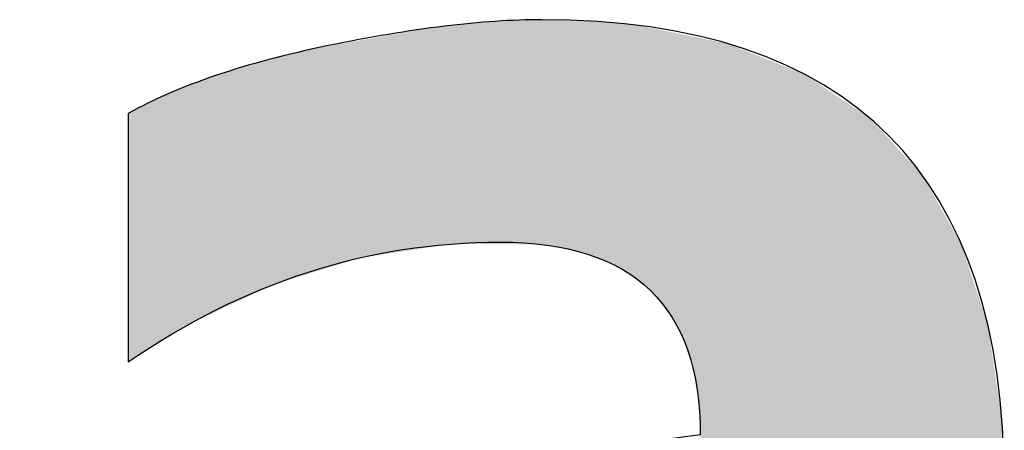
# Model space of a CAD drawing. Extents: x 68 to 125, y 76 to 211.
# Tile 64 of 89: x 94.11 to 95.301, y 207.213 to 207.709. Entities that reach past the tile are written whole.
import ezdxf

# ---------------------------------------------------------------- set-up
doc = ezdxf.new("R2010")
doc.units = 0
doc.layers.add('MAKE2D___U_53EF_U_89C1_U_0', color=7, linetype='CONTINUOUS')

# ---------------------------------------------------------------- blocks, each defined once
blk = doc.blocks.new('*U12')
at = {"layer": 'MAKE2D___U_53EF_U_89C1_U_0', "color": 252}
for points in [[(94.6516, 207.4376), (94.6378, 207.7023), (94.6516, 207.7039)], [(94.6578, 207.4376), (94.6516, 207.7039), (94.6578, 207.7046)], [(94.6516, 207.4376), (94.6516, 207.7039), (94.6578, 207.4376)], [(94.6589, 207.4376), (94.6578, 207.7046), (94.6589, 207.7048)], [(94.6578, 207.4376), (94.6578, 207.7046), (94.6589, 207.4376)], [(94.6616, 207.4376), (94.6589, 207.7048), (94.6616, 207.7049)], [(94.6589, 207.4376), (94.6589, 207.7048), (94.6616, 207.4376)], [(94.6745, 207.4375), (94.6616, 207.7049), (94.6745, 207.7058)], [(94.6616, 207.4376), (94.6616, 207.7049), (94.6745, 207.4375)], [(94.6789, 207.4375), (94.6745, 207.7058), (94.6789, 207.7061)], [(94.6745, 207.4375), (94.6745, 207.7058), (94.6789, 207.4375)], [(94.6814, 207.4375), (94.6789, 207.7061), (94.6814, 207.7062)], [(94.6789, 207.4375), (94.6789, 207.7061), (94.6814, 207.4375)], [(94.6836, 207.4374), (94.6814, 207.7062), (94.6836, 207.7064)], [(94.6814, 207.4375), (94.6814, 207.7062), (94.6836, 207.4374)], [(94.6898, 207.4374), (94.6836, 207.7064), (94.6898, 207.7068)], [(94.6836, 207.4374), (94.6836, 207.7064), (94.6898, 207.4374)], [(94.6995, 207.4374), (94.6898, 207.7068), (94.6995, 207.7074)], [(94.6898, 207.4374), (94.6898, 207.7068), (94.6995, 207.4374)], [(94.6995, 207.4374), (94.6995, 207.7074), (94.6996, 207.4374)], [(94.6996, 207.4374), (94.6995, 207.7074), (94.6996, 207.7074)], [(94.7098, 207.4373), (94.6996, 207.7074), (94.7098, 207.7081)], [(94.6996, 207.4374), (94.6996, 207.7074), (94.7098, 207.4373)], [(94.7123, 207.4373), (94.7098, 207.7081), (94.7123, 207.7082)], [(94.7098, 207.4373), (94.7098, 207.7081), (94.7123, 207.4373)], [(94.7142, 207.4373), (94.7123, 207.7082), (94.7142, 207.7083)], [(94.7123, 207.4373), (94.7123, 207.7082), (94.7142, 207.4373)], [(94.7235, 207.4373), (94.7142, 207.7083), (94.7235, 207.7085)], [(94.7142, 207.4373), (94.7142, 207.7083), (94.7235, 207.4373)], [(94.7277, 207.4372), (94.7235, 207.7085), (94.7277, 207.7086)], [(94.7235, 207.4373), (94.7235, 207.7085), (94.7277, 207.4372)], [(94.74, 207.4372), (94.7277, 207.7086), (94.74, 207.7088)], [(94.7277, 207.4372), (94.7277, 207.7086), (94.74, 207.4372)], [(94.74, 207.4372), (94.74, 207.7088), (94.7412, 207.4372)], [(94.7412, 207.4372), (94.74, 207.7088), (94.7412, 207.7088)], [(94.7412, 207.4372), (94.7412, 207.7088), (94.7416, 207.4371)], [(94.7416, 207.4371), (94.7412, 207.7088), (94.7416, 207.7088)], [(94.7416, 207.4371), (94.7416, 207.7088), (94.7416, 207.4371)], [(94.7416, 207.4371), (94.7416, 207.7088), (94.7416, 207.7088)], [(94.7416, 207.4371), (94.7416, 207.7088), (94.745, 207.4364)], [(94.745, 207.4364), (94.7416, 207.7088), (94.745, 207.7088)], [(94.745, 207.4364), (94.745, 207.7088), (94.7465, 207.4361)], [(94.7465, 207.4361), (94.745, 207.7088), (94.7465, 207.7088)], [(94.7465, 207.4361), (94.7465, 207.7088), (94.7493, 207.4356)], [(94.7493, 207.4356), (94.7465, 207.7088), (94.7493, 207.7088)], [(94.7493, 207.4356), (94.7493, 207.7088), (94.7583, 207.4339)], [(94.7583, 207.4339), (94.7493, 207.7088), (94.7583, 207.7087)], [(94.7583, 207.4339), (94.7583, 207.7087), (94.7655, 207.4325)], [(94.7655, 207.4325), (94.7583, 207.7087), (94.7655, 207.7086)], [(94.7655, 207.4325), (94.7655, 207.7086), (94.7685, 207.4319)], [(94.7685, 207.4319), (94.7655, 207.7086), (94.7685, 207.7085)], [(94.7685, 207.4319), (94.7685, 207.7085), (94.7839, 207.4289)], [(94.7839, 207.4289), (94.7685, 207.7085), (94.7839, 207.7079)], [(94.7839, 207.4289), (94.7839, 207.7079), (94.7884, 207.428)], [(94.7884, 207.428), (94.7839, 207.7079), (94.7884, 207.7077)], [(94.7884, 207.428), (94.7884, 207.7077), (94.7895, 207.4276)], [(94.7895, 207.4276), (94.7884, 207.7077), (94.7895, 207.7077)], [(94.7895, 207.4276), (94.7895, 207.7077), (94.7971, 207.4247)], [(94.7971, 207.4247), (94.7895, 207.7077), (94.7971, 207.7074)], [(94.7971, 207.4247), (94.7971, 207.7074), (94.8033, 207.4223)], [(94.8033, 207.4223), (94.7971, 207.7074), (94.8033, 207.7069)], [(94.8033, 207.4223), (94.8033, 207.7069), (94.8052, 207.4216)], [(94.8052, 207.4216), (94.8033, 207.7069), (94.8052, 207.7067)], [(94.8052, 207.4216), (94.8052, 207.7067), (94.8095, 207.42)], [(94.8095, 207.42), (94.8052, 207.7067), (94.8095, 207.7063)], [(94.8095, 207.42), (94.8095, 207.7063), (94.8251, 207.414)], [(94.8251, 207.414), (94.8095, 207.7063), (94.8251, 207.705)], [(94.8251, 207.414), (94.8251, 207.705), (94.8285, 207.4127)], [(94.8285, 207.4127), (94.8251, 207.705), (94.8285, 207.7047)], [(94.8285, 207.4127), (94.8285, 207.7047), (94.829, 207.4125)], [(94.829, 207.4125), (94.8285, 207.7047), (94.829, 207.7046)], [(94.829, 207.4125), (94.829, 207.7046), (94.8449, 207.4022)], [(94.8449, 207.4022), (94.829, 207.7046), (94.8449, 207.7032)], [(94.8449, 207.4022), (94.8449, 207.7032), (94.8464, 207.4012)], [(94.8464, 207.4012), (94.8449, 207.7032), (94.8464, 207.7031)], [(94.8464, 207.4012), (94.8464, 207.7031), (94.8574, 207.3942)], [(94.8574, 207.3942), (94.8464, 207.7031), (94.8574, 207.7021)], [(94.5656, 207.4277), (94.5545, 207.6898), (94.5656, 207.6918)], [(94.5669, 207.4279), (94.5656, 207.6918), (94.5669, 207.692)], [(94.5656, 207.4277), (94.5656, 207.6918), (94.5669, 207.4279)], [(94.5669, 207.4279), (94.5669, 207.692), (94.5672, 207.4279)], [(94.5672, 207.4279), (94.5669, 207.692), (94.5672, 207.692)], [(94.5692, 207.4282), (94.5672, 207.692), (94.5692, 207.6924)], [(94.5672, 207.4279), (94.5672, 207.692), (94.5692, 207.4282)], [(94.5726, 207.4288), (94.5692, 207.6924), (94.5726, 207.693)], [(94.5692, 207.4282), (94.5692, 207.6924), (94.5726, 207.4288)], [(94.5846, 207.4306), (94.5726, 207.693), (94.5846, 207.6952)], [(94.5726, 207.4288), (94.5726, 207.693), (94.5846, 207.4306)], [(94.5988, 207.4327), (94.5846, 207.6952), (94.5988, 207.6978)], [(94.5846, 207.4306), (94.5846, 207.6952), (94.5988, 207.4327)], [(94.5988, 207.4327), (94.5988, 207.6978), (94.5992, 207.4328)], [(94.5992, 207.4328), (94.5988, 207.6978), (94.5992, 207.6978)], [(94.5996, 207.4328), (94.5992, 207.6978), (94.5996, 207.6979)], [(94.5992, 207.4328), (94.5992, 207.6978), (94.5996, 207.4328)], [(94.6023, 207.4332), (94.5996, 207.6979), (94.6023, 207.6982)], [(94.5996, 207.4328), (94.5996, 207.6979), (94.6023, 207.4332)], [(94.6242, 207.4365), (94.6023, 207.6982), (94.6242, 207.7007)], [(94.6023, 207.4332), (94.6023, 207.6982), (94.6242, 207.4365)], [(94.6318, 207.4377), (94.6242, 207.7007), (94.6318, 207.7016)], [(94.6242, 207.4365), (94.6242, 207.7007), (94.6318, 207.4377)], [(94.6335, 207.4377), (94.6318, 207.7016), (94.6335, 207.7018)], [(94.6318, 207.4377), (94.6318, 207.7016), (94.6335, 207.4377)], [(94.6378, 207.4377), (94.6335, 207.7018), (94.6378, 207.7023)], [(94.6335, 207.4377), (94.6335, 207.7018), (94.6378, 207.4377)], [(94.6378, 207.4377), (94.6378, 207.7023), (94.6516, 207.4376)], [(94.8574, 207.3942), (94.8574, 207.7021), (94.8628, 207.3907)], [(94.8628, 207.3907), (94.8574, 207.7021), (94.8628, 207.7011)], [(94.8628, 207.3907), (94.8628, 207.7011), (94.863, 207.3905)], [(94.863, 207.3905), (94.8628, 207.7011), (94.863, 207.701)], [(94.863, 207.3905), (94.863, 207.701), (94.8633, 207.3902)], [(94.8633, 207.3902), (94.863, 207.701), (94.8633, 207.7009)], [(94.8633, 207.3902), (94.8633, 207.7009), (94.8646, 207.3889)], [(94.8646, 207.3889), (94.8633, 207.7009), (94.8646, 207.7007)], [(94.8646, 207.3889), (94.8646, 207.7007), (94.8785, 207.3744)], [(94.8785, 207.3744), (94.8646, 207.7007), (94.8785, 207.6979)], [(94.8785, 207.3744), (94.8785, 207.6979), (94.8824, 207.3704)], [(94.8824, 207.3704), (94.8785, 207.6979), (94.8824, 207.6971)], [(94.8824, 207.3704), (94.8824, 207.6971), (94.883, 207.3698)], [(94.883, 207.3698), (94.8824, 207.6971), (94.883, 207.697)], [(94.883, 207.3698), (94.883, 207.697), (94.8903, 207.3622)], [(94.8903, 207.3622), (94.883, 207.697), (94.8903, 207.6955)], [(94.8903, 207.3622), (94.8903, 207.6955), (94.8918, 207.3596)], [(94.8918, 207.3596), (94.8903, 207.6955), (94.8918, 207.6952)], [(94.8918, 207.3596), (94.8918, 207.6952), (94.8984, 207.3486)], [(94.8984, 207.3486), (94.8918, 207.6952), (94.8984, 207.6938)], [(94.8984, 207.3486), (94.8984, 207.6938), (94.9033, 207.3403)], [(94.9033, 207.3403), (94.8984, 207.6938), (94.9033, 207.6928)], [(94.9033, 207.3403), (94.9033, 207.6928), (94.9071, 207.334)], [(94.9071, 207.334), (94.9033, 207.6928), (94.9071, 207.6921)], [(94.9071, 207.334), (94.9071, 207.6921), (94.9109, 207.3275)], [(94.9109, 207.3275), (94.9071, 207.6921), (94.9109, 207.6913)], [(94.9109, 207.3275), (94.9109, 207.6913), (94.9119, 207.3245)], [(94.9119, 207.3245), (94.9109, 207.6913), (94.9119, 207.6911)], [(94.9119, 207.3245), (94.9119, 207.6911), (94.9129, 207.3215)], [(94.9129, 207.3215), (94.9119, 207.6911), (94.9129, 207.6909)], [(94.9129, 207.3215), (94.9129, 207.6909), (94.9176, 207.308)], [(94.9176, 207.308), (94.9129, 207.6909), (94.9176, 207.69)], [(94.4951, 207.4127), (94.4849, 207.6772), (94.4951, 207.679)], [(94.4953, 207.4128), (94.4951, 207.679), (94.4953, 207.6791)], [(94.4951, 207.4127), (94.4951, 207.679), (94.4953, 207.4128)], [(94.4993, 207.414), (94.4953, 207.6791), (94.4993, 207.6798)], [(94.4953, 207.4128), (94.4953, 207.6791), (94.4993, 207.414)], [(94.5137, 207.4184), (94.4993, 207.6798), (94.5137, 207.6824)], [(94.4993, 207.414), (94.4993, 207.6798), (94.5137, 207.4184)], [(94.5168, 207.4194), (94.5137, 207.6824), (94.5168, 207.6829)], [(94.5137, 207.4184), (94.5137, 207.6824), (94.5168, 207.4194)], [(94.5186, 207.4199), (94.5168, 207.6829), (94.5186, 207.6833)], [(94.5168, 207.4194), (94.5168, 207.6829), (94.5186, 207.4199)], [(94.5231, 207.4213), (94.5186, 207.6833), (94.5231, 207.6841)], [(94.5186, 207.4199), (94.5186, 207.6833), (94.5231, 207.4213)], [(94.5285, 207.4221), (94.5231, 207.6841), (94.5285, 207.6851)], [(94.5231, 207.4213), (94.5231, 207.6841), (94.5285, 207.4221)], [(94.5371, 207.4234), (94.5285, 207.6851), (94.5371, 207.6866)], [(94.5285, 207.4221), (94.5285, 207.6851), (94.5371, 207.4234)], [(94.5422, 207.4242), (94.5371, 207.6866), (94.5422, 207.6875)], [(94.5371, 207.4234), (94.5371, 207.6866), (94.5422, 207.4242)], [(94.5434, 207.4243), (94.5422, 207.6875), (94.5434, 207.6878)], [(94.5422, 207.4242), (94.5422, 207.6875), (94.5434, 207.4243)], [(94.5545, 207.426), (94.5434, 207.6878), (94.5545, 207.6898)], [(94.5434, 207.4243), (94.5434, 207.6878), (94.5545, 207.426)], [(94.5545, 207.426), (94.5545, 207.6898), (94.5656, 207.4277)], [(94.9176, 207.308), (94.9176, 207.69), (94.9207, 207.2987)], [(94.9207, 207.2987), (94.9176, 207.69), (94.9207, 207.6893)], [(94.9207, 207.2987), (94.9207, 207.6893), (94.9221, 207.2947)], [(94.9221, 207.2947), (94.9207, 207.6893), (94.9221, 207.6891)], [(94.9221, 207.2947), (94.9221, 207.6891), (94.9226, 207.2931)], [(94.9226, 207.2931), (94.9221, 207.6891), (94.9226, 207.6889)], [(94.9226, 207.2931), (94.9226, 207.6889), (94.9249, 207.2863)], [(94.9249, 207.2863), (94.9226, 207.6889), (94.9249, 207.6885)], [(94.9249, 207.2863), (94.9249, 207.6885), (94.9257, 207.2814)], [(94.9257, 207.2814), (94.9249, 207.6885), (94.9257, 207.6883)], [(94.9257, 207.2814), (94.9257, 207.6883), (94.9262, 207.2779)], [(94.9262, 207.2779), (94.9257, 207.6883), (94.9262, 207.6882)], [(94.9262, 207.2779), (94.9262, 207.6882), (94.9263, 207.2773)], [(94.9263, 207.2773), (94.9262, 207.6882), (94.9263, 207.6882)], [(94.9263, 207.2773), (94.9263, 207.6882), (94.9266, 207.2751)], [(94.9266, 207.2751), (94.9263, 207.6882), (94.9266, 207.6881)], [(94.9266, 207.2751), (94.9266, 207.6881), (94.9267, 207.2746)], [(94.9267, 207.2746), (94.9266, 207.6881), (94.9267, 207.6881)], [(94.9267, 207.2746), (94.9267, 207.6881), (94.9282, 207.2652)], [(94.9282, 207.2652), (94.9267, 207.6881), (94.9282, 207.6878)], [(94.9282, 207.2652), (94.9282, 207.6878), (94.9299, 207.2542)], [(94.9299, 207.2542), (94.9282, 207.6878), (94.9299, 207.6875)], [(94.9299, 207.2542), (94.9299, 207.6875), (94.9307, 207.2486)], [(94.9307, 207.2486), (94.9299, 207.6875), (94.9307, 207.6873)], [(94.9307, 207.2486), (94.9307, 207.6873), (94.9309, 207.2474)], [(94.9309, 207.2474), (94.9307, 207.6873), (94.9309, 207.6873)], [(94.9309, 207.2474), (94.9309, 207.6873), (94.931, 207.2466)], [(94.931, 207.2466), (94.9309, 207.6873), (94.931, 207.6872)], [(94.931, 207.2466), (94.931, 207.6872), (94.9311, 207.2462)], [(94.9311, 207.2462), (94.931, 207.6872), (94.9311, 207.6872)], [(94.9311, 207.2462), (94.9311, 207.6872), (94.9314, 207.2439)], [(94.9314, 207.2439), (94.9311, 207.6872), (94.9314, 207.6872)], [(94.9314, 207.2439), (94.9314, 207.6872), (94.9322, 207.2388)], [(94.9322, 207.2388), (94.9314, 207.6872), (94.9322, 207.687)], [(94.9322, 207.2388), (94.9322, 207.687), (94.933, 207.2225)], [(94.933, 207.2225), (94.9322, 207.687), (94.933, 207.6868)], [(94.933, 207.2225), (94.933, 207.6868), (94.9331, 207.2194)], [(94.9331, 207.2194), (94.933, 207.6868), (94.9331, 207.6868)], [(94.9331, 207.2194), (94.9331, 207.6868), (94.9332, 207.216)], [(94.9332, 207.216), (94.9331, 207.6868), (94.9332, 207.6868)], [(94.9332, 207.216), (94.9332, 207.6868), (94.9334, 207.2129)], [(94.9334, 207.2129), (94.9332, 207.6868), (94.9334, 207.6868)], [(94.9334, 207.2129), (94.9334, 207.6868), (94.9334, 207.2127)], [(94.9334, 207.2127), (94.9334, 207.6868), (94.9334, 207.6868)], [(94.9334, 206.9774), (94.9334, 207.6868), (94.9334, 206.977)], [(94.9334, 206.977), (94.9334, 207.6868), (94.9334, 207.6868)], [(94.9334, 206.3427), (94.9334, 207.6868), (94.9374, 206.3427)], [(94.9374, 206.3427), (94.9334, 207.6868), (94.9374, 207.6859)], [(94.9374, 206.3427), (94.9374, 207.6859), (94.9665, 206.3427)], [(94.9665, 206.3427), (94.9374, 207.6859), (94.9665, 207.6801)], [(94.9665, 206.3427), (94.9665, 207.6801), (94.9679, 206.3427)], [(94.9679, 206.3427), (94.9665, 207.6801), (94.9679, 207.6795)], [(94.9679, 206.3427), (94.9679, 207.6795), (95.0169, 206.3427)], [(95.0169, 206.3427), (94.9679, 207.6795), (95.0169, 207.6599)], [(94.4533, 207.3999), (94.4174, 207.6618), (94.4533, 207.6707)], [(94.4645, 207.4034), (94.4533, 207.6707), (94.4645, 207.6735)], [(94.4533, 207.3999), (94.4533, 207.6707), (94.4645, 207.4034)], [(94.4704, 207.4052), (94.4645, 207.6735), (94.4704, 207.6746)], [(94.4645, 207.4034), (94.4645, 207.6735), (94.4704, 207.4052)], [(94.4704, 207.4052), (94.4704, 207.6746), (94.4704, 207.4052)], [(94.4704, 207.4052), (94.4704, 207.6746), (94.4704, 207.6746)], [(94.4704, 207.4052), (94.4704, 207.6746), (94.4705, 207.4052)], [(94.4705, 207.4052), (94.4704, 207.6746), (94.4705, 207.6746)], [(94.4709, 207.4053), (94.4705, 207.6746), (94.4709, 207.6747)], [(94.4705, 207.4052), (94.4705, 207.6746), (94.4705, 207.4052)], [(94.4705, 207.4052), (94.4705, 207.6746), (94.4705, 207.6746)], [(94.4705, 207.4052), (94.4705, 207.6746), (94.4709, 207.4053)], [(94.4737, 207.4062), (94.4709, 207.6747), (94.4737, 207.6752)], [(94.4709, 207.4053), (94.4709, 207.6747), (94.4737, 207.4062)], [(94.4754, 207.4067), (94.4737, 207.6752), (94.4754, 207.6755)], [(94.4737, 207.4062), (94.4737, 207.6752), (94.4754, 207.4067)], [(94.4788, 207.4077), (94.4754, 207.6755), (94.4788, 207.6761)], [(94.4754, 207.4067), (94.4754, 207.6755), (94.4788, 207.4077)], [(94.482, 207.4087), (94.4788, 207.6761), (94.482, 207.6767)], [(94.4788, 207.4077), (94.4788, 207.6761), (94.482, 207.4087)], [(94.4849, 207.4096), (94.482, 207.6767), (94.4849, 207.6772)], [(94.482, 207.4087), (94.482, 207.6767), (94.4849, 207.4096)], [(94.4849, 207.4096), (94.4849, 207.6772), (94.4951, 207.4127)], [(94.3986, 207.3802), (94.3888, 207.6541), (94.3986, 207.6572)], [(94.4174, 207.3889), (94.3986, 207.6572), (94.4174, 207.6618)], [(94.3986, 207.3802), (94.3986, 207.6572), (94.4174, 207.3889)], [(94.4174, 207.3889), (94.4174, 207.6618), (94.4533, 207.3999)], [(95.0169, 206.3427), (95.0169, 207.6599), (95.0602, 206.3427)], [(95.0602, 206.3427), (95.0169, 207.6599), (95.0602, 207.6426)], [(94.3759, 207.3695), (94.3395, 207.6388), (94.3759, 207.6501)], [(94.3888, 207.3755), (94.3759, 207.6501), (94.3888, 207.6541)], [(94.3759, 207.3695), (94.3759, 207.6501), (94.3888, 207.3755)], [(94.3888, 207.3755), (94.3888, 207.6541), (94.3986, 207.3802)], [(94.3395, 207.3524), (94.3147, 207.629), (94.3395, 207.6388)], [(94.3395, 207.3524), (94.3395, 207.6388), (94.3759, 207.3695)], [(95.0602, 206.3427), (95.0602, 207.6426), (95.1386, 206.3427)], [(95.1386, 206.3427), (95.0602, 207.6426), (95.1386, 207.5897)], [(94.3067, 207.336), (94.287, 207.6182), (94.3067, 207.6259)], [(94.3114, 207.3388), (94.3067, 207.6259), (94.3114, 207.6277)], [(94.3067, 207.336), (94.3067, 207.6259), (94.3114, 207.3388)], [(94.3147, 207.3407), (94.3114, 207.6277), (94.3147, 207.629)], [(94.3114, 207.3388), (94.3114, 207.6277), (94.3147, 207.3407)], [(94.3147, 207.3407), (94.3147, 207.629), (94.3395, 207.3524)], [(94.287, 207.3242), (94.2645, 207.607), (94.287, 207.6182)], [(94.287, 207.3242), (94.287, 207.6182), (94.3067, 207.336)], [(94.2458, 207.2983), (94.2413, 207.5955), (94.2458, 207.5977)], [(94.2413, 207.2953), (94.2413, 207.5955), (94.2458, 207.2983)], [(94.2465, 207.2987), (94.2458, 207.5977), (94.2465, 207.5981)], [(94.2458, 207.2983), (94.2458, 207.5977), (94.2465, 207.2987)], [(94.2645, 207.3106), (94.2465, 207.5981), (94.2645, 207.607)], [(94.2465, 207.2987), (94.2465, 207.5981), (94.2645, 207.3106)], [(94.2645, 207.3106), (94.2645, 207.607), (94.287, 207.3242)], [(95.1386, 206.3427), (95.1386, 207.5897), (95.1421, 206.3427)], [(95.1421, 206.3427), (95.1386, 207.5897), (95.1421, 207.586)], [(95.1421, 206.3427), (95.1421, 207.586), (95.2016, 206.3427)], [(95.2016, 206.3427), (95.1421, 207.586), (95.2016, 207.5214)], [(95.2016, 206.3427), (95.2016, 207.5214), (95.2039, 206.3427)], [(95.2039, 206.3427), (95.2016, 207.5214), (95.2039, 207.5173)], [(95.2039, 206.3427), (95.2039, 207.5173), (95.2492, 206.3427)], [(95.2492, 206.3427), (95.2039, 207.5173), (95.2492, 207.4378)], [(95.2492, 206.3427), (95.2492, 207.4378), (95.2558, 206.3427)], [(95.2558, 206.3427), (95.2492, 207.4378), (95.2558, 207.4176)], [(95.2558, 206.3427), (95.2558, 207.4176), (95.2815, 206.3427)], [(95.2815, 206.3427), (95.2558, 207.4176), (95.2815, 207.3387)], [(95.2815, 206.3427), (95.2815, 207.3387), (95.2905, 206.3427)], [(95.2905, 206.3427), (95.2815, 207.3387), (95.2905, 207.2778)], [(95.2905, 206.3427), (95.2905, 207.2778), (95.2984, 206.3427)], [(95.2984, 206.3427), (95.2905, 207.2778), (95.2984, 207.2242)], [(95.2984, 206.3427), (95.2984, 207.2242), (95.2992, 206.3427)], [(95.2992, 206.3427), (95.2984, 207.2242), (95.2992, 207.2061)], [(94.9334, 206.9774), (94.9334, 207.2125), (94.9334, 207.2127)]]:
    blk.add_solid(points, dxfattribs=at)
blk = doc.blocks.new('BLOCK_2')
at = {"layer": 'MAKE2D___U_53EF_U_89C1_U_0'}
blk.add_open_spline([(94.2413, 207.5955), (94.3016, 207.6293), (94.3822, 207.6567), (94.4832, 207.6775), (94.5839, 207.6983), (94.6702, 207.7088), (94.7417, 207.7088), (95.1146, 207.7088), (95.3012, 207.5219), (95.3012, 207.1482), (95.3012, 207.1482), (95.3012, 206.3427), (95.3012, 206.3427), (95.3012, 206.3427), (94.931, 206.3427), (94.931, 206.3427), (94.931, 206.3427), (94.931, 206.5368), (94.931, 206.5368), (94.931, 206.5368), (94.9262, 206.5368), (94.9262, 206.5368), (94.8354, 206.3857), (94.7023, 206.3101), (94.5271, 206.3101), (94.4008, 206.3101), (94.2999, 206.3461), (94.2237, 206.418), (94.148, 206.49), (94.1099, 206.5878), (94.1099, 206.7116), (94.1099, 206.9673), (94.2622, 207.1159), (94.5669, 207.1578), (94.5669, 207.1578), (94.9334, 207.2072), (94.9334, 207.2072), (94.9334, 207.3624), (94.8526, 207.44), (94.6911, 207.44), (94.5319, 207.44), (94.382, 207.3917), (94.2413, 207.2953), (94.2413, 207.2953), (94.2413, 207.5955), (94.2413, 207.5955)], degree=3, knots=[0, 0, 0, 0, 1, 1, 1, 2, 2, 2, 3, 3, 3, 4, 4, 4, 5, 5, 5, 6, 6, 6, 7, 7, 7, 8, 8, 8, 9, 9, 9, 10, 10, 10, 11, 11, 11, 12, 12, 12, 13, 13, 13, 14, 14, 14, 15, 15, 15, 15], dxfattribs=at)
at = {"layer": 'MAKE2D___U_53EF_U_89C1_U_0', "color": 252}
blk.add_blockref('*U12', (0, 0), dxfattribs=at)

msp = doc.modelspace()

# ---------------------------------------------------------------- block references
at = {"layer": 'MAKE2D___U_53EF_U_89C1_U_0'}
msp.add_blockref('BLOCK_2', (0, 0), dxfattribs=at)

doc.saveas('drawing.dxf')
